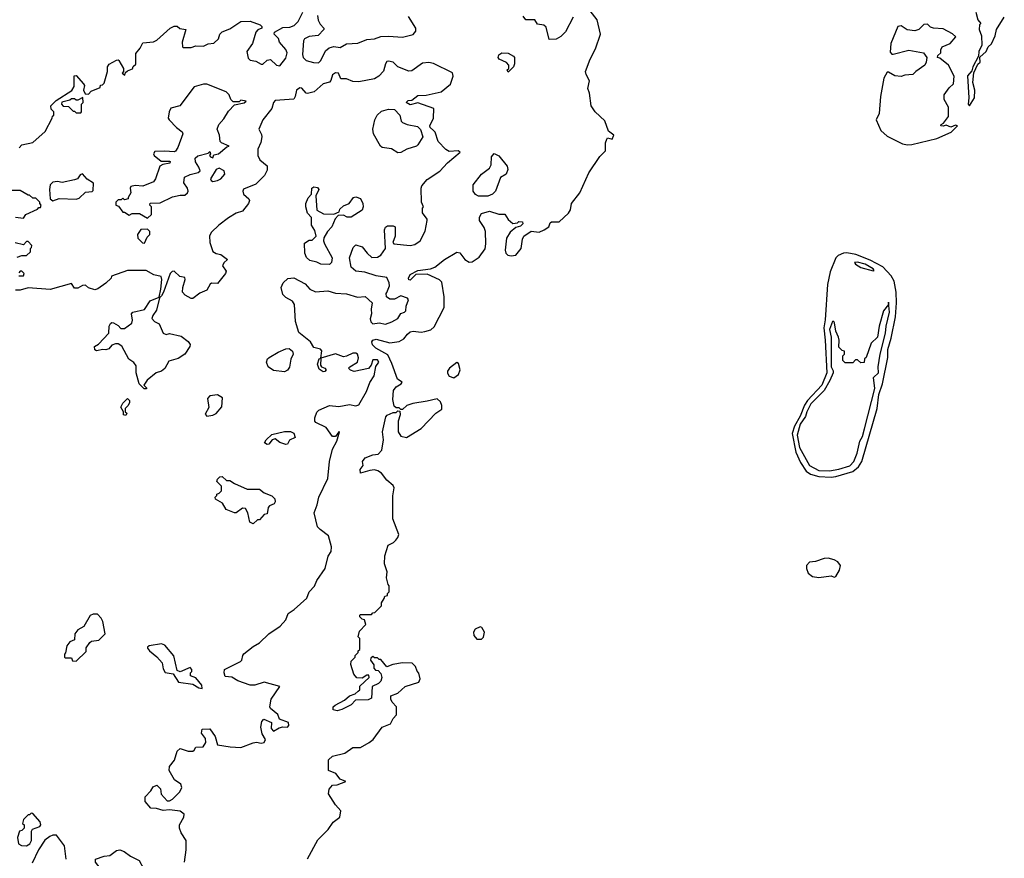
# Model space of a CAD drawing. Extents: x 2293830 to 2387798, y 66850 to 233222.
# Tile 23 of 192: x 2335221 to 2341560, y 125610 to 131009. Entities that reach past the tile are written whole.
import ezdxf

# ---------------------------------------------------------------- set-up
doc = ezdxf.new("R2010")
doc.units = 0

msp = doc.modelspace()

# ---------------------------------------------------------------- linework, layer by layer
at = {"layer": '0CON05XD'}
for points in [[(2335217, 130183), (2335235, 130202.5), (2335305, 130217.5), (2335385, 130290), (2335430, 130375), (2335431.7, 130388.3), (2335440, 130395), (2335440, 130415), (2335423, 130433), (2335422.5, 130455), (2335455, 130487.5), (2335556.4, 130553.6), (2335571.7, 130578.3), (2335571.7, 130648.3), (2335585, 130650), (2335632.5, 130595), (2335637.5, 130585), (2335632.5, 130555), (2335641.7, 130531.7), (2335665, 130530), (2335681.7, 130548.3), (2335738.3, 130571.7), (2335741.7, 130588.3), (2335755, 130590), (2335765, 130600), (2335787.5, 130675), (2335787.5, 130705), (2335797, 130723), (2335845, 130747.5), (2335855, 130750), (2335860, 130745), (2335890, 130695), (2335890, 130675), (2335880, 130665), (2335898.3, 130651.7), (2335901.7, 130668.3), (2335915, 130680), (2335948.3, 130691.7), (2335951.7, 130708.3), (2335968.3, 130721.7), (2335968.3, 130791.7), (2335997.5, 130825), (2336015, 130860), (2336083, 130867), (2336105, 130876.7), (2336190, 130955), (2336215, 130967.5), (2336235, 130967.5), (2336253, 130953), (2336290, 130945), (2336267.5, 130865), (2336270, 130835), (2336275, 130830), (2336325, 130830), (2336355, 130840), (2336405, 130837.5), (2336435, 130852.5), (2336471.7, 130858.3), (2336500, 130885), (2336510, 130915), (2336525, 130930), (2336575, 130950), (2336645, 130997.5), (2336705, 131000), (2336770, 130975), (2336780, 130965), (2336780, 130955), (2336755, 130942.5), (2336741.7, 130928.3), (2336720, 130855), (2336682.5, 130805), (2336691.7, 130761.7), (2336705, 130747.5), (2336741.7, 130741.7), (2336775, 130722.5), (2336786.7, 130723.3), (2336815, 130747.5), (2336835, 130752.5), (2336875, 130716.7), (2336895, 130711.2), (2336935, 130761.2), (2336943.8, 130795), (2336935, 130817.5), (2336893.9, 130863.9), (2336888.3, 130888.3), (2336860, 130915), (2336861.7, 130928.3), (2336915, 130957.5), (2336959.3, 130960.7), (2336988.8, 130971.2), (2337013.6, 130996.4), (2337043.6, 131056.4)], [(2337137.5, 131035), (2337142.5, 131005), (2337155, 130980), (2337180, 130955), (2337180, 130945), (2337142.5, 130907.5), (2337085, 130900), (2337054.1, 130885.9), (2337048.3, 130871.7), (2337042, 130785), (2337046.7, 130765), (2337065, 130746.7), (2337112.3, 130732.3), (2337145, 130731.2), (2337160, 130745), (2337190.7, 130809.3), (2337213, 130827), (2337243, 130837), (2337285, 130830), (2337325, 130852.5), (2337397, 130857), (2337455, 130882), (2337505, 130885.6), (2337545, 130900.5), (2337595, 130903.1), (2337685, 130896.4), (2337755, 130914.3), (2337771.4, 130935), (2337771.1, 130955), (2337725, 131030)], [(2337865, 129405.5), (2337893.9, 129416.1), (2337955, 129464.4), (2338035, 129512), (2338055, 129508), (2338086, 129465), (2338115, 129448.6), (2338135, 129450), (2338179.8, 129480.2), (2338217.1, 129532.9), (2338222.7, 129565), (2338220.3, 129645), (2338211.1, 129671.1), (2338181.2, 129715), (2338181.8, 129738.2), (2338195, 129760.8), (2338245, 129776.2), (2338305, 129756.7), (2338345, 129756), (2338365, 129723.3), (2338395, 129697.5), (2338425, 129700), (2338435, 129710), (2338458.3, 129708.3), (2338460, 129695), (2338445, 129680), (2338415, 129670), (2338378.3, 129641.7), (2338355, 129602.5), (2338345.5, 129525.5), (2338350, 129505), (2338363.1, 129493.1), (2338385, 129487.5), (2338415, 129492.9), (2338449.2, 129535), (2338458.8, 129595), (2338467.5, 129615), (2338513, 129647), (2338565, 129640), (2338597.5, 129655), (2338627.5, 129675), (2338635, 129700), (2338645, 129707.5), (2338695, 129707.5), (2338755, 129762.5), (2338766.7, 129785), (2338772.5, 129825), (2338826.1, 129893.9), (2338885, 130022.5), (2338955, 130128.8), (2338992, 130165), (2338993.1, 130215), (2339000.3, 130239.7), (2339005, 130247.5), (2339035, 130239.2), (2339045.7, 130265), (2339011.7, 130291.7), (2338987.3, 130357.3), (2338926.7, 130415), (2338900, 130455), (2338889.1, 130535), (2338879.4, 130565), (2338889.4, 130615), (2338867.5, 130655), (2338864, 130675), (2338892.5, 130755), (2338928.9, 130821.1), (2338960.6, 130915), (2338938.1, 131008.1), (2338893.3, 131065)], [(2338783.8, 131025), (2338735, 130931.2), (2338705, 130901.2), (2338673.9, 130883.9), (2338630.7, 130880.7), (2338610.9, 130960.9), (2338595, 130974.2), (2338555, 130980), (2338538, 131008), (2338478.8, 131008.8), (2338461.7, 131031.7)], [(2341377, 131057), (2341388.3, 131008.3), (2341407.5, 130985), (2341400, 130975), (2341397.5, 130945), (2341412.5, 130905), (2341413.8, 130845), (2341396.2, 130805), (2341393.3, 130775), (2341356.2, 130705), (2341350, 130680), (2341321.7, 130648.3), (2341332, 130505), (2341327.5, 130465), (2341335, 130453.3)], [(2341335, 130453.3), (2341368.6, 130505), (2341370, 130555), (2341357.1, 130605), (2341363, 130667), (2341388.3, 130721.7), (2341403.3, 130735), (2341402.5, 130767.5), (2341442, 130805), (2341456.4, 130833.6), (2341477.3, 130852.7), (2341500.5, 130905), (2341510, 130945), (2341559.5, 131025)], [(2340937.1, 130202.9), (2340965, 130204.3), (2341125, 130244.3), (2341216.7, 130285), (2341257.5, 130325), (2341245, 130330), (2341215, 130317.5), (2341185, 130330), (2341165, 130322.5), (2341150, 130325), (2341152.5, 130335), (2341168.3, 130341.7), (2341201.2, 130385), (2341199.2, 130445), (2341173.3, 130495), (2341172.5, 130525), (2341205, 130570), (2341232.5, 130595), (2341236.7, 130645), (2341200, 130715), (2341145, 130760), (2341130, 130765), (2341131.7, 130778.3), (2341150, 130795), (2341150, 130815), (2341160, 130835), (2341210, 130855), (2341248.3, 130898.3), (2341227, 130917), (2341165, 130950), (2341103.6, 130953.6), (2341085, 130960), (2341065, 130980), (2341041.7, 130978.3), (2341010, 130945), (2340983, 130937), (2340935, 130942.5), (2340895, 130968.8), (2340875, 130964), (2340828.2, 130855), (2340825, 130800), (2340835, 130787.5), (2340845, 130786.7), (2340945, 130812.5), (2341040, 130795), (2341060, 130765), (2341057.5, 130735), (2341047.5, 130715), (2340990, 130675), (2340970, 130655), (2340918.3, 130651.7), (2340895, 130642.5), (2340855, 130647.5), (2340815, 130670), (2340805, 130670), (2340785, 130633.3), (2340762, 130515), (2340752.9, 130405), (2340734.7, 130365), (2340764.6, 130295), (2340805, 130258.5), (2340905, 130210), (2340937.1, 130202.9)], [(2338365, 130670), (2338360, 130685), (2338370, 130695), (2338370, 130715), (2338355, 130732.5), (2338307.5, 130755), (2338301.2, 130765), (2338305, 130783.3), (2338325, 130796), (2338365, 130792.5), (2338400, 130775), (2338407.5, 130765), (2338407.5, 130725), (2338400, 130705), (2338365, 130670)], [(2336282.5, 125585), (2336292.5, 125665), (2336292.5, 125725), (2336260, 125775), (2336250, 125805), (2336250, 125825), (2336277.5, 125875), (2336280, 125895), (2336255, 125912.5), (2336185, 125922.5), (2336145, 125917.5), (2336101.7, 125931.7), (2336065, 125933.3), (2336030, 125975), (2336030, 126005), (2336066.4, 126043.6), (2336080.7, 126069.3), (2336105, 126080), (2336127, 126057), (2336133, 126023), (2336170.7, 125980.7), (2336185, 125980), (2336205, 125990), (2336251.7, 126038.3), (2336264.2, 126065), (2336258.1, 126088.1), (2336217.5, 126115), (2336182.5, 126175), (2336185, 126200), (2336217.7, 126242.3), (2336235, 126300), (2336255, 126317.5), (2336305, 126300), (2336335, 126300.8), (2336344.2, 126305.8), (2336355, 126325.8), (2336401.8, 126328.2), (2336419.4, 126355), (2336417.7, 126382.3), (2336392.2, 126415), (2336395, 126441.2), (2336445, 126444.4), (2336478.9, 126395), (2336495, 126341.2), (2336576.9, 126326.9), (2336645, 126323.8), (2336725, 126353.8), (2336745, 126357.1), (2336775, 126350.4), (2336795.6, 126355), (2336802.9, 126375), (2336782.4, 126412.4), (2336772.5, 126455), (2336779.1, 126490.9), (2336793.2, 126506.8), (2336842.5, 126485), (2336840.6, 126445), (2336855, 126427.5), (2336890.9, 126449.1), (2336915, 126455.8), (2336945, 126454.4), (2336954.2, 126465), (2336952.5, 126485), (2336893.3, 126505), (2336884, 126535), (2336836.2, 126575), (2336832.5, 126585), (2336839.2, 126635), (2336896.2, 126715), (2336795, 126744.4), (2336735.5, 126724.5), (2336705, 126724.3), (2336625, 126752.9), (2336587.1, 126777.1), (2336545, 126780), (2336537, 126803), (2336540, 126825), (2336642.7, 126877.3), (2336650.8, 126885), (2336656.7, 126915), (2336665, 126926.7), (2336725, 126973.3), (2336765, 126996.2), (2336825, 127054.2), (2336897.5, 127105), (2336934, 127145), (2336948.8, 127185), (2336988.8, 127211.2), (2337068.8, 127285), (2337084.2, 127325), (2337118.1, 127361.9), (2337135, 127398), (2337187.5, 127475), (2337206.2, 127555), (2337226.2, 127585), (2337228.8, 127615), (2337208.8, 127685), (2337155, 127726), (2337139.2, 127745), (2337117.1, 127835), (2337137.1, 127885), (2337147.5, 127935), (2337204.2, 128055.8), (2337215.5, 128165), (2337234.2, 128244.2), (2337262.2, 128295), (2337280, 128355), (2337275, 128356.2), (2337254.3, 128325.7), (2337235, 128325.8), (2337193.4, 128383.4), (2337127.5, 128415), (2337121.2, 128425), (2337122, 128445), (2337135, 128482.5), (2337147.5, 128495), (2337215, 128524.2), (2337275, 128518.1), (2337345, 128531.1), (2337385, 128521.9), (2337405, 128529.4), (2337454, 128615), (2337475, 128673.3), (2337503.8, 128715), (2337513, 128777), (2337533.8, 128805), (2337525, 128818.6), (2337495, 128818.8), (2337483.3, 128785), (2337465.8, 128764.2), (2337375, 128744), (2337351.7, 128751.7), (2337338.8, 128765), (2337346.2, 128775), (2337396.4, 128803.6), (2337402.4, 128832.4), (2337395, 128855.7), (2337385, 128862.2), (2337365, 128862.5), (2337325, 128841.9), (2337305, 128839.4), (2337255, 128858.1), (2337160, 128830), (2337156.7, 128785), (2337163.3, 128773.3), (2337185, 128766.2), (2337193.3, 128755), (2337185.8, 128744.2), (2337175, 128742), (2337149.3, 128759.3), (2337138.3, 128791.7), (2337150, 128825), (2337160, 128830), (2337167, 128877), (2337157, 128887), (2337115, 128897.5), (2337092.5, 128935), (2337018.8, 128995), (2336996.4, 129066.4), (2336991.2, 129175), (2336977.3, 129197.3), (2336935, 129220), (2336915, 129240), (2336904.2, 129285), (2336916.7, 129315), (2336948.3, 129341.7), (2336985, 129346.7), (2337058.3, 129308.3), (2337088.8, 129275), (2337125, 129256.5), (2337204.1, 129264.1), (2337255, 129248.8), (2337325, 129243.3), (2337395, 129223.3), (2337445, 129227.5), (2337490, 129185), (2337483.3, 129145), (2337486.7, 129115), (2337478.1, 129081.9), (2337482.6, 129062.6), (2337495, 129050.9), (2337535, 129056.9), (2337575, 129048.6), (2337616.6, 129063.4), (2337655.4, 129084.6), (2337675, 129117.5), (2337697.5, 129125), (2337706.2, 129135), (2337708.8, 129165), (2337723.3, 129205), (2337717.5, 129215), (2337675, 129230.8), (2337635, 129208.8), (2337605, 129210), (2337582.5, 129225), (2337580, 129245), (2337585, 129252.5), (2337600.8, 129295), (2337600, 129315), (2337585, 129350), (2337515, 129360), (2337443, 129383), (2337385, 129390), (2337356.1, 129416.1), (2337343.6, 129476.4), (2337368.3, 129541.7), (2337385, 129560), (2337425, 129547.5), (2337457.5, 129505), (2337488.3, 129478.3), (2337525, 129480), (2337545, 129492.5), (2337576.7, 129535), (2337570, 129655), (2337577, 129673), (2337588.3, 129681.7), (2337625, 129682.5), (2337637.5, 129675), (2337638.8, 129615), (2337623.3, 129575), (2337630, 129565), (2337735, 129554.3), (2337765, 129561.9), (2337800, 129585), (2337831.7, 129648.3), (2337843.8, 129715), (2337843.8, 129725), (2337813.8, 129766.2), (2337813.3, 129795), (2337820, 129805), (2337807.5, 129835), (2337806, 129925), (2337810.5, 129939.5), (2337845, 129979.4), (2337925, 130033.3), (2337975, 130087.5), (2338055.8, 130155), (2338043.6, 130163.6), (2337985, 130160), (2337965, 130173.8), (2337916, 130225), (2337896, 130285), (2337885, 130295.8), (2337864.4, 130314.4), (2337862, 130325), (2337886, 130375), (2337886.4, 130436.4), (2337785, 130473.3), (2337735, 130460), (2337710, 130475), (2337721.7, 130488.3), (2337745, 130490), (2337785, 130520), (2337837.7, 130522.3), (2337935, 130544.2), (2337995.4, 130594.6), (2338011.4, 130645), (2338006.8, 130666.8), (2337885, 130725.7), (2337855, 130732.5), (2337815, 130729.5), (2337745, 130680), (2337727, 130677), (2337655.8, 130705.8), (2337625.6, 130735.6), (2337595, 130742), (2337585, 130738.8), (2337576.2, 130725), (2337563.6, 130676.4), (2337534.1, 130645.9), (2337505, 130628.8), (2337405, 130609.1), (2337365, 130610.4), (2337325, 130628.5), (2337288.1, 130628.1), (2337274, 130664), (2337255, 130666.2), (2337235.8, 130654.2), (2337225, 130617.5), (2337215, 130606.7), (2337175, 130596.7), (2337115.8, 130544.2), (2337075, 130533.3), (2337065, 130536.7), (2337037.8, 130567.8), (2337025, 130570.9), (2337002.3, 130555), (2336995.5, 130514.5), (2336985, 130496.2), (2336865, 130488.9), (2336854.3, 130475), (2336845, 130437.5), (2336786.4, 130363.6), (2336760, 130305), (2336778.8, 130268.8), (2336780, 130255), (2336772.5, 130217.5), (2336753.8, 130175), (2336753.3, 130135), (2336766.1, 130106.1), (2336815, 130067.5), (2336815, 130040), (2336796.7, 130005), (2336740.5, 129949.5), (2336661.7, 129918.3), (2336656.7, 129905), (2336661.2, 129885), (2336695.9, 129855.9), (2336700, 129845), (2336693.3, 129825), (2336655, 129776.7), (2336615, 129763.3), (2336565, 129732.5), (2336503.6, 129686.4), (2336455, 129640), (2336442.3, 129617.7), (2336446, 129575), (2336465, 129517.5), (2336485, 129502.5), (2336516.1, 129496.1), (2336560, 129465), (2336535, 129443.8), (2336527.1, 129425), (2336550, 129390), (2336546.2, 129375), (2336495, 129311.2), (2336455, 129311.9), (2336447, 129307), (2336425, 129267.1), (2336381.3, 129248.7), (2336336.1, 129213.9), (2336325, 129213.8), (2336286.7, 129235), (2336270, 129255), (2336271.2, 129285), (2336287, 129337), (2336285, 129350), (2336252.5, 129355), (2336215, 129390), (2336202.2, 129387.8), (2336190, 129375), (2336147.5, 129255), (2336135, 129230), (2336121.7, 129218.3), (2336102, 129138), (2336077.5, 129105), (2336072.5, 129085), (2336090, 129065), (2336120, 129050), (2336145, 128990), (2336165, 128982.5), (2336185, 128987.5), (2336261.7, 128971.7), (2336305, 128937.5), (2336317.7, 128917.7), (2336317.5, 128905), (2336283.8, 128855), (2336241.7, 128828.3), (2336180.5, 128809.5), (2336155, 128763.8), (2336135, 128746.7), (2336100, 128735), (2336041.7, 128688.3), (2336020, 128655), (2336038.3, 128638.3), (2336038.3, 128631.7), (2336021.7, 128631.7), (2335990, 128665), (2335970, 128735), (2335970, 128780), (2335955, 128802.5), (2335923.9, 128823.9), (2335878, 128908), (2335855, 128922.5), (2335837, 128923), (2335815, 128912.5), (2335795, 128890), (2335775, 128883.8), (2335756.2, 128886.2)], [(2336045, 129730), (2336070, 129755), (2336070, 129805), (2336060, 129815), (2336061.7, 129828.3), (2336125, 129830), (2336205, 129867.5), (2336255, 129880), (2336285, 129880), (2336302.5, 129895), (2336306.7, 129905), (2336302.5, 129925), (2336278.3, 129958.3), (2336282.5, 129995), (2336318.3, 130011.7), (2336370, 130025), (2336382.5, 130035), (2336375, 130060), (2336353, 130093), (2336351.7, 130118.3), (2336368.3, 130131.7), (2336435, 130150), (2336445, 130160), (2336450, 130145), (2336442.5, 130135), (2336450, 130125), (2336465, 130120), (2336471.7, 130138.3), (2336500, 130145), (2336555, 130190), (2336570, 130195), (2336520, 130215), (2336512.5, 130225), (2336506.4, 130266.4), (2336492.5, 130305), (2336502.5, 130335), (2336535, 130370), (2336565, 130420), (2336605, 130460), (2336667, 130473), (2336680, 130485), (2336645, 130490), (2336635, 130480), (2336595, 130480), (2336580, 130495), (2336570, 130525), (2336550, 130545), (2336425, 130593.3), (2336405, 130593.8), (2336345, 130576.7), (2336252.5, 130455), (2336195, 130440), (2336182.5, 130415), (2336177.5, 130375), (2336183.3, 130365), (2336230, 130315), (2336267.7, 130287.7), (2336271.2, 130275), (2336240, 130185), (2336225, 130162.5), (2336215, 130157.5), (2336155, 130163.3), (2336090.7, 130159.3), (2336082.5, 130145), (2336087.5, 130135), (2336131.7, 130098.3), (2336185, 130097.5), (2336190, 130095), (2336187.5, 130085), (2336143, 130077), (2336123.3, 130066.7), (2336095.9, 129984.1), (2336082.5, 129965), (2336015, 129936.7), (2335965, 129941.2), (2335937.5, 129935), (2335933.3, 129925), (2335937.5, 129895), (2335920, 129865), (2335920, 129855), (2335895, 129850), (2335885, 129860), (2335875, 129850), (2335855, 129850), (2335840, 129835), (2335840, 129815), (2335858.3, 129808.3), (2335885, 129770), (2335895, 129770), (2335925, 129750), (2335945, 129760), (2335991.7, 129761.7), (2336045, 129730)], [(2335615, 130410), (2335620, 130415), (2335620, 130465), (2335630, 130475), (2335628.3, 130508.3), (2335595, 130490), (2335585, 130490), (2335575, 130500), (2335555, 130500), (2335545, 130490), (2335491.7, 130478.3), (2335490, 130465), (2335501.7, 130451.7), (2335535, 130450), (2335565, 130420), (2335575, 130420), (2335585, 130410), (2335615, 130410)], [(2337655, 130150.8), (2337615, 130176.7), (2337555, 130186), (2337544, 130195), (2337498.8, 130275), (2337493.8, 130305), (2337507.5, 130365), (2337523.3, 130395), (2337549.3, 130420.7), (2337595, 130432.5), (2337635, 130430), (2337667.5, 130395), (2337676.7, 130355), (2337685, 130346.7), (2337715, 130334.2), (2337781.7, 130321.7), (2337801.7, 130301.7), (2337816.1, 130253.9), (2337785, 130202.9), (2337775, 130193.6), (2337713.3, 130175), (2337675, 130154.3), (2337655, 130150.8)], [(2338235, 129873.3), (2338175, 129873.3), (2338155, 129882.5), (2338140, 129905), (2338140, 129945), (2338195, 130013.8), (2338245, 130052.5), (2338256.7, 130075), (2338257.5, 130125), (2338275, 130146.7), (2338305, 130133.3), (2338360, 130065), (2338363.3, 130045), (2338352.5, 130015), (2338316.4, 129993.6), (2338284.3, 129905.7), (2338265, 129886.2), (2338235, 129873.3)], [(2335435, 129843.3), (2335475, 129856.7), (2335585, 129853.8), (2335605, 129860), (2335645, 129897.5), (2335687, 129903), (2335695, 129910), (2335695.7, 129955.7), (2335655, 129982.5), (2335625, 130017.5), (2335610.7, 130009.3), (2335592.5, 129985), (2335575, 129978), (2335495, 129960), (2335465, 129966.2), (2335435, 129963.8), (2335416.7, 129945), (2335413.3, 129915), (2335417.5, 129855), (2335435, 129843.3)], [(2336465, 129966.7), (2336495, 129972.9), (2336516, 129985), (2336541.2, 130015), (2336536.7, 130035), (2336505, 130053.3), (2336486.1, 130043.9), (2336450, 129985), (2336453.6, 129973.6), (2336465, 129966.7)], [(2335193.6, 129736.4), (2335245, 129730), (2335260, 129755), (2335335, 129790), (2335345, 129800), (2335355, 129800), (2335360, 129815), (2335350, 129825), (2335350, 129835), (2335325, 129860), (2335305, 129860), (2335285, 129880), (2335275, 129880), (2335225, 129910), (2335168.3, 129908.3)], [(2337215, 129432.5), (2337160, 129435), (2337135, 129447.5), (2337088.3, 129458.3), (2337067, 129477), (2337056.7, 129505), (2337055, 129570), (2337085, 129590), (2337105, 129590), (2337130, 129615), (2337121.7, 129651.7), (2337100, 129685), (2337100, 129735), (2337073, 129763), (2337062.5, 129805), (2337063.6, 129826.4), (2337078.3, 129861.7), (2337100, 129885), (2337102.5, 129925), (2337115, 129932.5), (2337138.3, 129928.3), (2337146.7, 129915), (2337127.5, 129875), (2337133, 129783), (2337178, 129758), (2337243, 129757), (2337278.3, 129771.7), (2337281.7, 129788.3), (2337305, 129810), (2337342.5, 129825), (2337370, 129865), (2337385, 129868.8), (2337415, 129856.7), (2337430, 129825), (2337432.5, 129805), (2337426.4, 129783.6), (2337355, 129737.5), (2337328.3, 129738.3), (2337305, 129750), (2337271.7, 129748.3), (2337253, 129727), (2337231.2, 129675), (2337203.3, 129645), (2337180, 129605), (2337177.5, 129585), (2337183.3, 129565), (2337232.5, 129475), (2337227.5, 129445), (2337215, 129432.5)], [(2336025, 129570), (2336041.7, 129608.3), (2336060, 129625), (2336060, 129645), (2336045, 129660), (2336001.7, 129658.3), (2335980, 129625), (2335981.7, 129601.7), (2336011.7, 129571.7), (2336025, 129570)], [(2335205, 129480), (2335235, 129490), (2335265, 129490), (2335290, 129515), (2335290, 129535), (2335298.3, 129541.7), (2335300, 129555), (2335275, 129580), (2335265, 129580), (2335245, 129560), (2335193, 129573)], [(2340445, 128064.7), (2340475, 128067.5), (2340585, 128100.5), (2340620.2, 128129.8), (2340641.8, 128165), (2340741.1, 128505), (2340752.7, 128595), (2340774.6, 128665), (2340810, 128835), (2340810.5, 128885), (2340831.9, 128958.1), (2340858.9, 129095), (2340866.2, 129185), (2340863.3, 129255), (2340850, 129325), (2340830.6, 129360.6), (2340777.8, 129417.8), (2340695, 129459.7), (2340603.7, 129496.3), (2340545, 129508.9), (2340523.8, 129506.2), (2340489.6, 129490.4), (2340474.4, 129475.6), (2340437.7, 129385), (2340422, 129305), (2340405.7, 129075.7), (2340396.8, 129025), (2340407.2, 128945), (2340416.3, 128735), (2340385, 128655.4), (2340292.6, 128557.4), (2340272.3, 128527.7), (2340245, 128456.4), (2340208, 128392), (2340194.7, 128345.3), (2340217.4, 128225), (2340247.1, 128157.1), (2340283.2, 128103.2), (2340312.1, 128082.1), (2340365, 128067), (2340445, 128064.7)], [(2340715, 129391.1), (2340722, 129395), (2340715.5, 129405), (2340662.9, 129435), (2340615, 129448.4), (2340596, 129445), (2340600.6, 129435), (2340635, 129412.9), (2340715, 129391.1)], [(2335756.2, 128886.2), (2335715, 128877.5), (2335704.1, 128884.1), (2335703.3, 128905), (2335729.3, 128920.7), (2335795, 128990), (2335797.5, 129035), (2335805, 129052.5), (2335815, 129060), (2335825, 129057.5), (2335855, 129040), (2335871.7, 129021.7), (2335895, 129020), (2335942.5, 129055), (2335947.5, 129075), (2335940, 129115), (2335950, 129125), (2336025, 129142.5), (2336060.9, 129199.1), (2336118.3, 129221.7), (2336130, 129275), (2336136.4, 129336.4), (2336132.5, 129355), (2336085, 129366.7), (2336035, 129394), (2335915, 129393.3), (2335811.7, 129358.3), (2335810, 129345), (2335775, 129312.5), (2335725, 129276.7), (2335705, 129270), (2335663.3, 129283.3), (2335645, 129300), (2335625, 129297.5), (2335595, 129281.2), (2335575, 129280), (2335555, 129310), (2335417.7, 129272.3), (2335275, 129282.5), (2335225, 129266.7), (2335195, 129266.7)], [(2335215, 129360), (2335245, 129360), (2335250, 129375), (2335235, 129390), (2335225, 129390), (2335215, 129380)], [(2337075, 125607.5), (2337141.3, 125728.7), (2337206.7, 125795), (2337238.3, 125841.7), (2337282.5, 125875), (2337287.5, 125915), (2337253.9, 125953.9), (2337210, 126025), (2337212.5, 126055), (2337235, 126080), (2337265, 126083.3), (2337320, 126105), (2337285, 126120), (2337257, 126157), (2337210, 126175), (2337210, 126245), (2337235, 126267.5), (2337315, 126286.7), (2337365, 126322.5), (2337415, 126322.5), (2337470, 126355), (2337497.5, 126375), (2337555, 126453.3), (2337607.5, 126475), (2337625, 126510), (2337647, 126533), (2337647.5, 126585), (2337620, 126615), (2337610, 126635), (2337610, 126655), (2337655, 126672.5), (2337703.3, 126716.7), (2337790, 126745), (2337800, 126765), (2337791.7, 126801.7), (2337780, 126815), (2337770, 126845), (2337747, 126867), (2337685, 126867.5), (2337623, 126857), (2337585, 126842.5), (2337545, 126890), (2337535, 126890), (2337525, 126900), (2337505, 126900), (2337495, 126910), (2337481.7, 126898.3), (2337480, 126885), (2337500, 126855), (2337500, 126835), (2337511.7, 126821.7), (2337528.3, 126818.3), (2337545, 126800), (2337552.5, 126775), (2337545, 126750), (2337530, 126735), (2337490, 126715), (2337485, 126640), (2337465, 126630), (2337383, 126627), (2337355, 126597.5), (2337295, 126567.5), (2337265, 126560), (2337240, 126565), (2337240, 126585), (2337252.5, 126595), (2337311.4, 126628.6), (2337345, 126656.7), (2337380.7, 126669.3), (2337400, 126685), (2337410, 126695), (2337411.7, 126718.3), (2337470, 126775), (2337468.3, 126788.3), (2337455, 126790), (2337425, 126770), (2337391.7, 126771.7), (2337372.5, 126795), (2337353, 126857), (2337355, 126880), (2337380, 126905), (2337380, 126915), (2337400, 126935), (2337400, 126945), (2337410, 126955), (2337410, 127025), (2337400, 127035), (2337408.3, 127071.7), (2337450, 127115), (2337440, 127145), (2337425, 127150), (2337410, 127165), (2337410, 127175), (2337415, 127180), (2337485, 127180), (2337495, 127190), (2337508.3, 127191.7), (2337550, 127235), (2337550, 127255), (2337568.3, 127281.7), (2337571.7, 127298.3), (2337588.3, 127301.7), (2337590, 127315), (2337600, 127325), (2337600, 127365), (2337593, 127373), (2337583.3, 127415), (2337587.5, 127455), (2337570, 127505), (2337571.7, 127558.3), (2337593.9, 127626.1), (2337627.3, 127642.7), (2337642.7, 127657.3), (2337656.2, 127675), (2337661.2, 127695), (2337622.5, 127795), (2337623.6, 127943.6), (2337632, 127995), (2337625, 128010), (2337584.1, 128044.1), (2337549.5, 128089.5), (2337527.5, 128105), (2337505, 128111.2), (2337475, 128107.5), (2337415, 128090), (2337413, 128113), (2337431.7, 128138.3), (2337427.5, 128165), (2337445, 128187.5), (2337495, 128206.7), (2337528.8, 128211.2), (2337551.7, 128238.3), (2337562.5, 128305), (2337556.7, 128355), (2337577.5, 128452.5), (2337587, 128463), (2337625, 128480), (2337645, 128480), (2337655, 128490), (2337668.3, 128488.3), (2337670, 128465), (2337656.7, 128425), (2337656.7, 128355), (2337675, 128326.7), (2337711.7, 128318.3), (2337805, 128376.7), (2337900, 128475), (2337938.3, 128501.7), (2337938.8, 128525), (2337929.5, 128549.5), (2337908.3, 128568.3), (2337845, 128552), (2337751.7, 128538.3), (2337713.9, 128526.1), (2337685, 128500), (2337675, 128500), (2337665, 128510), (2337645, 128510), (2337631.7, 128521.7), (2337623.3, 128563.3), (2337628.3, 128621.7), (2337644.3, 128645.7), (2337677.5, 128665), (2337682.5, 128675), (2337654.3, 128694.3), (2337617.9, 128795), (2337590.8, 128850.8), (2337513.8, 128895), (2337493.3, 128915), (2337487.5, 128935), (2337493.9, 128946.1), (2337515, 128951.2), (2337605, 128928.5), (2337663.6, 128936.4), (2337695, 128954.2), (2337716.9, 128985), (2337735, 128998.5), (2337755, 129002.9), (2337805, 128997.3), (2337829.5, 129000.5), (2337867.6, 129012.4), (2337888.6, 129031.4), (2337952.9, 129155), (2337952.9, 129225), (2337938.9, 129318.9), (2337923.8, 129335), (2337845, 129371.1), (2337771.9, 129368.1), (2337735, 129331.1), (2337726.2, 129335), (2337724.6, 129344.6), (2337735, 129369.4), (2337785, 129394), (2337865, 129405.5)], [(2340435, 128103.4), (2340495, 128114.1), (2340565, 128137.2), (2340591.1, 128165), (2340612.5, 128217.5), (2340630.4, 128295), (2340645.8, 128325), (2340659.8, 128375), (2340725.2, 128635), (2340716.4, 128705), (2340748.7, 128735), (2340747.3, 128775), (2340760.7, 128855), (2340795, 128990), (2340798.7, 129035), (2340820.3, 129125), (2340815, 129190), (2340813.3, 129175), (2340782, 129135), (2340753.8, 129035), (2340743.3, 128965), (2340703, 128927), (2340670, 128835), (2340660, 128825), (2340658.3, 128801.7), (2340635, 128800), (2340615, 128820), (2340601.7, 128818.3), (2340585, 128800), (2340535, 128800), (2340520, 128815), (2340520, 128845), (2340530, 128855), (2340530, 128875), (2340515, 128880), (2340495, 128900), (2340497.5, 128945), (2340492.5, 128965), (2340474.3, 129004.3), (2340467.3, 129057.3), (2340462.5, 129065), (2340452.5, 129065), (2340434.4, 129015), (2340445.6, 128965), (2340446, 128775), (2340458.6, 128748.6), (2340456.9, 128735), (2340436.2, 128685), (2340399, 128621), (2340314.4, 128535), (2340287.5, 128485), (2340278.7, 128455), (2340245, 128404.7), (2340226.8, 128335), (2340241.5, 128255), (2340305, 128139.7), (2340365, 128106.5), (2340435, 128103.4)], [(2336925, 128742), (2336855, 128750), (2336821.2, 128775), (2336810, 128805), (2336816.2, 128825), (2336826.7, 128835), (2336885, 128868.8), (2336935, 128890), (2336955, 128892.5), (2336977.5, 128875), (2336981.2, 128855), (2336967.2, 128822.8), (2336958.1, 128771.9), (2336945, 128752.9), (2336925, 128742)], [(2338015, 128703.3), (2338046.7, 128725), (2338056.1, 128753.9), (2338046.7, 128795), (2338035, 128802.5), (2337988.8, 128765), (2337975.8, 128745), (2337975, 128732.5), (2337985, 128713.8), (2338015, 128703.3)], [(2335905, 128460), (2335890, 128465), (2335890, 128485), (2335872.5, 128515), (2335885, 128540), (2335915, 128570), (2335927.5, 128557.5), (2335927.5, 128545), (2335920, 128525), (2335900, 128505), (2335900, 128485), (2335910, 128475), (2335905, 128460)], [(2336425, 128456.7), (2336465, 128463.3), (2336485, 128472.5), (2336523, 128517), (2336527.5, 128575), (2336495, 128593.3), (2336445, 128586.2), (2336430.7, 128569.3), (2336438.3, 128511.7), (2336415, 128470), (2336425, 128456.7)], [(2336935, 128272.9), (2336895, 128287.5), (2336865, 128310), (2336845.8, 128304.2), (2336825, 128276.7), (2336815, 128273.3), (2336797.5, 128285), (2336807.5, 128305), (2336845, 128337.5), (2336925, 128356.7), (2336965, 128356.7), (2336985, 128346.7), (2336995, 128320), (2336958.3, 128301.7), (2336945, 128276.7), (2336935, 128272.9)], [(2336725, 127762.5), (2336703, 127773), (2336690.8, 127835), (2336675, 127861.2), (2336655, 127864), (2336615, 127833.3), (2336603, 127833), (2336550, 127855), (2336526.4, 127896.4), (2336481.7, 127921.7), (2336480, 127935), (2336490, 127945), (2336490, 127955), (2336505, 127960), (2336520, 127975), (2336520, 128005), (2336490, 128035), (2336495, 128050), (2336510, 128065), (2336525, 128067.5), (2336553, 128043), (2336575, 128042.5), (2336605, 128022.5), (2336685, 127986.7), (2336765, 127986.7), (2336795, 127962.5), (2336843.6, 127943.6), (2336863.3, 127925), (2336866, 127905), (2336858.6, 127891.4), (2336830.3, 127879.7), (2336820.9, 127869.1), (2336815, 127827.5), (2336795, 127822.5), (2336765, 127790), (2336751.7, 127788.3), (2336725, 127762.5)], [(2340365, 127418.6), (2340445, 127427.5), (2340465, 127420.8), (2340475, 127424), (2340499.2, 127465), (2340504.1, 127494.1), (2340488.3, 127518.3), (2340465, 127531.2), (2340425, 127541.2), (2340400.7, 127539.3), (2340345, 127521.2), (2340305, 127516), (2340286, 127495), (2340285.8, 127475), (2340296.2, 127446.2), (2340325, 127424.3), (2340365, 127418.6)], [(2335585, 126880), (2335648.3, 126941.7), (2335650, 126965), (2335671.7, 126998.3), (2335683, 127007), (2335730, 127015), (2335772.5, 127055), (2335757.5, 127135), (2335746.4, 127156.4), (2335721.7, 127181.7), (2335695, 127182.5), (2335675, 127172.5), (2335635, 127102.5), (2335595, 127080), (2335576.7, 127055), (2335573, 127017), (2335545, 127003.3), (2335525, 126977.5), (2335517, 126933), (2335510, 126925), (2335510, 126905), (2335515, 126900), (2335555, 126900), (2335561.7, 126881.7), (2335585, 126880)], [(2338195, 127020), (2338207, 127033), (2338212.5, 127065), (2338196.4, 127096.4), (2338185, 127100), (2338152.5, 127085), (2338143.6, 127066.4), (2338143.8, 127045), (2338165, 127020), (2338195, 127020)], [(2336395, 126702.5), (2336393.8, 126725), (2336355, 126772.5), (2336320, 126785), (2336320, 126805), (2336328.3, 126811.7), (2336330, 126825), (2336318.3, 126838.3), (2336255, 126810), (2336235, 126820), (2336213.6, 126913.6), (2336155, 126982.5), (2336135, 126990), (2336055, 126977.5), (2336045, 126970), (2336043, 126963), (2336057.5, 126945), (2336105, 126907.5), (2336138.3, 126868.3), (2336145, 126830), (2336157, 126807), (2336208.3, 126798.3), (2336244, 126744), (2336335, 126730), (2336375, 126706.7), (2336395, 126702.5)], [(2335265, 125690), (2335286.4, 125703.6), (2335297.5, 125725), (2335297.5, 125785), (2335303.3, 125796.7), (2335350, 125815), (2335357.5, 125825), (2335352.5, 125845), (2335305, 125897.5), (2335295, 125900), (2335285, 125890), (2335275, 125890), (2335245, 125860), (2335240, 125835), (2335250, 125825), (2335250, 125805), (2335235, 125790), (2335220, 125785), (2335207, 125743), (2335213.6, 125703.6), (2335233, 125693), (2335265, 125690)], [(2335520.8, 125605), (2335509.5, 125689.5), (2335458.8, 125758.8), (2335435, 125758.8), (2335415, 125751.2), (2335384.1, 125725.9), (2335342.5, 125665), (2335300.5, 125579.5)], [(2335895, 125400), (2335855, 125440), (2335821.7, 125451.7), (2335795, 125450), (2335785, 125460), (2335775, 125500), (2335710, 125585), (2335710, 125605), (2335765, 125623.3), (2335801.7, 125628.3), (2335845, 125661.2), (2335865, 125663.8), (2335893.6, 125653.6), (2335933.8, 125623.8), (2335990, 125595), (2336017.5, 125545), (2336017.5, 125535), (2336005, 125517.5), (2335957, 125493), (2335935, 125490), (2335921.7, 125478.3), (2335910, 125415), (2335895, 125400)]]:
    msp.add_lwpolyline(points, dxfattribs=at)

doc.saveas('drawing.dxf')
